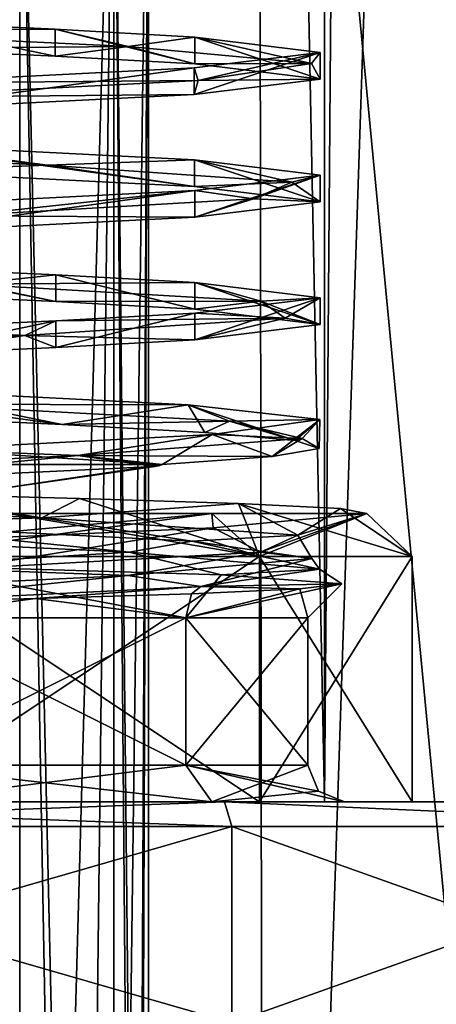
# Model space of a CAD drawing. Header units: millimetres. Extents: x -42 to 70, y 1 to 252.
# Tile 20 of 33: x 1.05 to 4.45, y 35.85 to 43.87. Entities that reach past the tile are written whole.
import ezdxf

# ---------------------------------------------------------------- set-up
doc = ezdxf.new("R2010")
doc.units = ezdxf.units.MM
doc.header["$LTSCALE"] = 65.185185
for name, color, linetype in [('232', 7, 'CONTINUOUS'), ('233', 7, 'CONTINUOUS'), ('234', 7, 'CONTINUOUS'), ('252', 7, 'CONTINUOUS'), ('253', 7, 'CONTINUOUS'), ('264', 7, 'CONTINUOUS'), ('294', 7, 'CONTINUOUS'), ('295', 7, 'CONTINUOUS'), ('296', 7, 'CONTINUOUS'), ('307', 7, 'CONTINUOUS'), ('308', 7, 'CONTINUOUS'), ('315', 7, 'CONTINUOUS'), ('316', 7, 'CONTINUOUS'), ('320', 7, 'CONTINUOUS'), ('322', 7, 'CONTINUOUS'), ('324', 7, 'CONTINUOUS'), ('325', 7, 'CONTINUOUS'), ('326', 7, 'CONTINUOUS'), ('329', 7, 'CONTINUOUS'), ('348', 7, 'CONTINUOUS'), ('349', 7, 'CONTINUOUS'), ('350', 7, 'CONTINUOUS'), ('366', 7, 'CONTINUOUS'), ('374', 7, 'CONTINUOUS'), ('375', 7, 'CONTINUOUS'), ('376', 7, 'CONTINUOUS'), ('415', 7, 'CONTINUOUS')]:
    doc.layers.add(name, color=color, linetype=linetype)

msp = doc.modelspace()

# ---------------------------------------------------------------- linework, layer by layer
at = {"layer": '232', "linetype": 'CONTINUOUS'}
for points in [[(2.6186, 39.85, -21.1098), (0, 39.85, -20.1), (0.0241, 39.6167, -20.1001), (2.6186, 39.85, -21.1098)], [(2.6276, 39.7333, -21.118), (2.6186, 39.85, -21.1098), (0.0241, 39.6167, -20.1001), (2.6276, 39.7333, -21.118)], [(3.8811, 39.85, -23.6163), (2.6186, 39.85, -21.1098), (2.6276, 39.7333, -21.118), (3.8811, 39.85, -23.6163)]]:
    msp.add_3dface(points, dxfattribs=at)
at = {"layer": '233', "linetype": 'CONTINUOUS'}
for points in [[(3.4, 39, -24), (3.6766, 39.2766, -24), (3.3358, 39.2368, -22.5513), (3.4, 39, -24)], [(1.1801, 39.1568, -20.6447), (2.4042, 39, -21.5959), (2.4523, 39.1968, -21.3687), (1.1801, 39.1568, -20.6447)], [(2.4042, 39, -21.5959), (3.4, 39, -24), (3.3358, 39.2368, -22.5513), (2.4042, 39, -21.5959)], [(2.4523, 39.1968, -21.3687), (2.4042, 39, -21.5959), (3.3358, 39.2368, -22.5513), (2.4523, 39.1968, -21.3687)], [(-0.2632, 39.1166, -20.4932), (0, 39, -20.6), (1.1801, 39.1568, -20.6447), (-0.2632, 39.1166, -20.4932)], [(0, 39, -20.6), (2.4042, 39, -21.5959), (1.1801, 39.1568, -20.6447), (0, 39, -20.6)]]:
    msp.add_3dface(points, dxfattribs=at)
at = {"layer": '234', "linetype": 'CONTINUOUS'}
for points in [[(2.4042, 39, -21.5959), (0, 39, -20.6), (2.4042, 37.8, -21.5958), (2.4042, 39, -21.5959)], [(2.4042, 37.8, -21.5958), (0, 39, -20.6), (0, 37.8, -20.6), (2.4042, 37.8, -21.5958)], [(3.4, 39, -24), (2.4042, 39, -21.5959), (3.4, 37.8, -24), (3.4, 39, -24)], [(3.4, 37.8, -24), (2.4042, 39, -21.5959), (2.4042, 37.8, -21.5958), (3.4, 37.8, -24)]]:
    msp.add_3dface(points, dxfattribs=at)
at = {"layer": '252', "linetype": 'CONTINUOUS'}
for points in [[(2.4042, 39, -26.4041), (0, 39, -27.4), (0.1349, 39.4259, -27.8235), (2.4042, 39, -26.4041)], [(2.6941, 39.3514, -26.6106), (2.4042, 39, -26.4041), (0.1349, 39.4259, -27.8235), (2.6941, 39.3514, -26.6106)], [(3.6766, 39.2766, -24), (2.4042, 39, -26.4041), (2.6941, 39.3514, -26.6106), (3.6766, 39.2766, -24)], [(3.6766, 39.2766, -24), (3.4, 39, -24), (2.4042, 39, -26.4041), (3.6766, 39.2766, -24)]]:
    msp.add_3dface(points, dxfattribs=at)
at = {"layer": '253', "linetype": 'CONTINUOUS'}
for points in [[(0, 39, -27.4), (2.4042, 39, -26.4041), (0, 37.8, -27.4), (0, 39, -27.4)], [(0, 37.8, -27.4), (2.4042, 39, -26.4041), (2.4042, 37.8, -26.4042), (0, 37.8, -27.4)], [(3.4, 39, -24), (3.4, 37.8, -24), (2.4042, 37.8, -26.4042), (3.4, 39, -24)], [(2.4042, 39, -26.4041), (3.4, 39, -24), (2.4042, 37.8, -26.4042), (2.4042, 39, -26.4041)]]:
    msp.add_3dface(points, dxfattribs=at)
at = {"layer": '264', "linetype": 'CONTINUOUS'}
for points in [[(0, 47, -26.1), (0.4455, 25, -26.0522), (1.0499, 47, -25.8187), (0, 47, -26.1)], [(1.05, 19.5, -22.1813), (0.4455, 19.5, -21.9478), (1.0499, 47, -22.1813), (1.05, 19.5, -22.1813)], [(0.4455, 25, -26.0522), (1.05, 19.5, -25.8187), (1.0499, 47, -25.8187), (0.4455, 25, -26.0522)], [(1.8186, 47, -22.95), (1.05, 19.5, -22.1813), (1.0499, 47, -22.1813), (1.8186, 47, -22.95)], [(1.5545, 19.5, -25.4119), (1.5545, 25, -25.4119), (1.0499, 47, -25.8187), (1.5545, 19.5, -25.4119)], [(1.0499, 47, -25.8187), (1.5545, 25, -25.4119), (1.8186, 47, -25.05), (1.0499, 47, -25.8187)], [(1.05, 19.5, -25.8187), (1.5545, 19.5, -25.4119), (1.0499, 47, -25.8187), (1.05, 19.5, -25.8187)], [(1.5545, 25, -22.5881), (1.05, 19.5, -22.1813), (1.8186, 47, -22.95), (1.5545, 25, -22.5881)], [(1.8186, 25, -22.95), (1.5545, 25, -22.5881), (1.8186, 47, -22.95), (1.8186, 25, -22.95)], [(1.5545, 25, -25.4119), (1.8186, 25, -25.05), (1.8186, 47, -25.05), (1.5545, 25, -25.4119)], [(2, 25, -23.3597), (1.8186, 25, -22.95), (2.1, 47, -24), (2, 25, -23.3597)], [(2.1, 47, -24), (1.8186, 25, -22.95), (1.8186, 47, -22.95), (2.1, 47, -24)], [(2, 25, -24.6403), (2.1, 19.5, -24), (1.8186, 47, -25.05), (2, 25, -24.6403)], [(1.8186, 47, -25.05), (2.1, 19.5, -24), (2.1, 47, -24), (1.8186, 47, -25.05)], [(1.8186, 25, -25.05), (2, 25, -24.6403), (1.8186, 47, -25.05), (1.8186, 25, -25.05)], [(2, 19.5, -23.3597), (2, 25, -23.3597), (2.1, 47, -24), (2, 19.5, -23.3597)], [(2.1, 19.5, -24), (2, 19.5, -23.3597), (2.1, 47, -24), (2.1, 19.5, -24)]]:
    msp.add_3dface(points, dxfattribs=at)
at = {"layer": '294', "linetype": 'CONTINUOUS'}
for points in [[(-2.7203, 37.5, -32.369), (-7.1212, 37.5, -29.1699), (2.7203, 37.5, -32.369), (-2.7203, 37.5, -32.369)], [(2.7203, 37.5, -32.369), (-7.1212, 37.5, -29.1699), (7.1212, 37.5, -29.1699), (2.7203, 37.5, -32.369)], [(7.1212, 37.5, -29.1699), (-7.1212, 37.5, -29.1699), (0, 37.5, -29), (7.1212, 37.5, -29.1699)], [(-2.7203, 37.5, -15.631), (7.1212, 37.5, -18.8301), (-7.1212, 37.5, -18.8301), (-2.7203, 37.5, -15.631)], [(-7.1212, 37.5, -18.8301), (7.1212, 37.5, -18.8301), (0, 37.5, -19), (-7.1212, 37.5, -18.8301)], [(2.7203, 37.5, -15.631), (7.1212, 37.5, -18.8301), (-2.7203, 37.5, -15.631), (2.7203, 37.5, -15.631)], [(3.5355, 37.5, -27.5355), (7.1212, 37.5, -29.1699), (0, 37.5, -29), (3.5355, 37.5, -27.5355)], [(0, 37.5, -19), (7.1212, 37.5, -18.8301), (3.5355, 37.5, -20.4645), (0, 37.5, -19)], [(5, 37.5, -24), (7.1212, 37.5, -29.1699), (3.5355, 37.5, -27.5355), (5, 37.5, -24)], [(7.1212, 37.5, -18.8301), (8.8, 37.5, -24), (3.5355, 37.5, -20.4645), (7.1212, 37.5, -18.8301)], [(3.5355, 37.5, -20.4645), (8.8, 37.5, -24), (5, 37.5, -24), (3.5355, 37.5, -20.4645)]]:
    msp.add_3dface(points, dxfattribs=at)
at = {"layer": '295', "linetype": 'CONTINUOUS'}
for points in [[(-2.7812, 35.7, -15.4405), (2.7812, 35.7, -15.4405), (-2.7812, 37.3, -15.4405), (-2.7812, 35.7, -15.4405)], [(-2.7812, 37.3, -15.4405), (2.7812, 35.7, -15.4405), (2.7812, 37.3, -15.4405), (-2.7812, 37.3, -15.4405)], [(2.7812, 35.7, -15.4405), (7.2812, 35.7, -18.7099), (2.7812, 37.3, -15.4405), (2.7812, 35.7, -15.4405)], [(2.7812, 37.3, -15.4405), (7.2812, 35.7, -18.7099), (7.2812, 37.3, -18.7099), (2.7812, 37.3, -15.4405)]]:
    msp.add_3dface(points, dxfattribs=at)
at = {"layer": '296', "linetype": 'CONTINUOUS'}
for points in [[(2.7812, 35.7, -32.5595), (-2.7812, 35.7, -32.5595), (2.7812, 37.3, -32.5595), (2.7812, 35.7, -32.5595)], [(2.7812, 37.3, -32.5595), (-2.7812, 35.7, -32.5595), (-2.7812, 37.3, -32.5595), (2.7812, 37.3, -32.5595)], [(7.2812, 35.7, -29.2901), (2.7812, 35.7, -32.5595), (7.2812, 37.3, -29.2901), (7.2812, 35.7, -29.2901)], [(7.2812, 37.3, -29.2901), (2.7812, 35.7, -32.5595), (2.7812, 37.3, -32.5595), (7.2812, 37.3, -29.2901)]]:
    msp.add_3dface(points, dxfattribs=at)
at = {"layer": '307', "linetype": 'CONTINUOUS'}
for points in [[(0, 37.8, -27.4), (2.4042, 37.8, -26.4042), (0, 37.5, -27.7), (0, 37.8, -27.4)], [(0, 37.5, -27.7), (2.4042, 37.8, -26.4042), (2.6179, 37.5, -26.6147), (0, 37.5, -27.7)], [(2.4042, 37.8, -26.4042), (3.4, 37.8, -24), (2.6179, 37.5, -26.6147), (2.4042, 37.8, -26.4042)], [(3.4, 37.8, -24), (3.4879, 37.5879, -24), (2.6179, 37.5, -26.6147), (3.4, 37.8, -24)], [(3.4879, 37.5879, -24), (3.7, 37.5, -24), (2.6179, 37.5, -26.6147), (3.4879, 37.5879, -24)]]:
    msp.add_3dface(points, dxfattribs=at)
at = {"layer": '308', "linetype": 'CONTINUOUS'}
for points in [[(2.4042, 37.8, -21.5958), (0, 37.8, -20.6), (2.6179, 37.5, -21.3853), (2.4042, 37.8, -21.5958)], [(2.6179, 37.5, -21.3853), (0, 37.8, -20.6), (0, 37.5, -20.3), (2.6179, 37.5, -21.3853)], [(3.4, 37.8, -24), (2.4042, 37.8, -21.5958), (3.4879, 37.5879, -24), (3.4, 37.8, -24)], [(2.4042, 37.8, -21.5958), (3.7, 37.5, -24), (3.4879, 37.5879, -24), (2.4042, 37.8, -21.5958)], [(3.7, 37.5, -24), (2.4042, 37.8, -21.5958), (2.6179, 37.5, -21.3853), (3.7, 37.5, -24)]]:
    msp.add_3dface(points, dxfattribs=at)
at = {"layer": '315', "linetype": 'CONTINUOUS'}
for points in [[(-2.7203, 37.5, -15.631), (-2.7812, 37.3, -15.4405), (2.7812, 37.3, -15.4405), (-2.7203, 37.5, -15.631)], [(2.7203, 37.5, -15.631), (-2.7203, 37.5, -15.631), (2.7812, 37.3, -15.4405), (2.7203, 37.5, -15.631)], [(7.1212, 37.5, -18.8301), (2.7203, 37.5, -15.631), (7.2812, 37.3, -18.7099), (7.1212, 37.5, -18.8301)], [(2.7203, 37.5, -15.631), (2.7812, 37.3, -15.4405), (7.2812, 37.3, -18.7099), (2.7203, 37.5, -15.631)]]:
    msp.add_3dface(points, dxfattribs=at)
at = {"layer": '316', "linetype": 'CONTINUOUS'}
for points in [[(-2.7203, 37.5, -32.369), (2.7203, 37.5, -32.369), (-2.7812, 37.3, -32.5595), (-2.7203, 37.5, -32.369)], [(2.7203, 37.5, -32.369), (2.7812, 37.3, -32.5595), (-2.7812, 37.3, -32.5595), (2.7203, 37.5, -32.369)], [(2.7203, 37.5, -32.369), (7.1212, 37.5, -29.1699), (7.2812, 37.3, -29.2901), (2.7203, 37.5, -32.369)], [(2.7203, 37.5, -32.369), (7.2812, 37.3, -29.2901), (2.7812, 37.3, -32.5595), (2.7203, 37.5, -32.369)]]:
    msp.add_3dface(points, dxfattribs=at)
at = {"layer": '320', "linetype": 'CONTINUOUS'}
for points in [[(-0.923, 43.7931, -27.3242), (0, 43.859, -27.5), (1.3392, 43.7965, -27.2337), (-0.923, 43.7931, -27.3242)], [(1.9361, 43.6552, -26.8555), (-0.923, 43.7931, -27.3242), (1.3392, 43.7965, -27.2337), (1.9361, 43.6552, -26.8555)], [(-0.923, 43.7931, -27.3242), (1.9361, 43.6552, -26.8555), (0, 43.641, -27.5), (-0.923, 43.7931, -27.3242)], [(2.4775, 43.7338, -26.4722), (1.9361, 43.6552, -26.8555), (1.3392, 43.7965, -27.2337), (2.4775, 43.7338, -26.4722)], [(3.4298, 43.5172, -24.373), (1.9361, 43.6552, -26.8555), (2.4775, 43.7338, -26.4722), (3.4298, 43.5172, -24.373)], [(3.5, 43.6089, -23.998), (3.4298, 43.5172, -24.373), (2.4775, 43.7338, -26.4722), (3.5, 43.6089, -23.998)], [(0, 43.641, -27.5), (1.9361, 43.6552, -26.8555), (1.3392, 43.5786, -27.2337), (0, 43.641, -27.5)], [(1.3392, 43.5786, -27.2337), (1.9361, 43.6552, -26.8555), (2.4775, 43.5159, -26.4722), (1.3392, 43.5786, -27.2337)], [(1.9361, 43.6552, -26.8555), (3.4298, 43.5172, -24.373), (2.4775, 43.5159, -26.4722), (1.9361, 43.6552, -26.8555)], [(2.4721, 43.4838, -21.5224), (2.5047, 43.3793, -21.6274), (3.5, 43.6089, -23.998), (2.4721, 43.4838, -21.5224)], [(2.5047, 43.3793, -21.6274), (3.4298, 43.5172, -24.373), (3.5, 43.6089, -23.998), (2.5047, 43.3793, -21.6274)], [(2.4775, 43.5159, -26.4722), (3.4298, 43.5172, -24.373), (3.5, 43.391, -23.998), (2.4775, 43.5159, -26.4722)], [(3.4298, 43.5172, -24.373), (2.5047, 43.3793, -21.6274), (3.5, 43.391, -23.998), (3.4298, 43.5172, -24.373)], [(0, 43.359, -20.5), (2.5047, 43.3793, -21.6274), (2.4721, 43.4838, -21.5224), (0, 43.359, -20.5)], [(-0.1868, 43.2414, -20.5551), (2.5047, 43.3793, -21.6274), (0, 43.359, -20.5), (-0.1868, 43.2414, -20.5551)], [(2.5047, 43.3793, -21.6274), (-0.1868, 43.2414, -20.5551), (2.4721, 43.2659, -21.5224), (2.5047, 43.3793, -21.6274)], [(3.5, 43.391, -23.998), (2.5047, 43.3793, -21.6274), (2.4721, 43.2659, -21.5224), (3.5, 43.391, -23.998)], [(2.4721, 43.2659, -21.5224), (-0.1868, 43.2414, -20.5551), (0, 43.141, -20.5), (2.4721, 43.2659, -21.5224)], [(1.277, 42.6897, -27.205), (-1.616, 42.8276, -27.0481), (0, 42.859, -27.5), (1.277, 42.6897, -27.205)], [(2.4765, 42.7338, -26.4733), (1.277, 42.6897, -27.205), (0, 42.859, -27.5), (2.4765, 42.7338, -26.4733)], [(-1.616, 42.8276, -27.0481), (1.277, 42.6897, -27.205), (0, 42.641, -27.5), (-1.616, 42.8276, -27.0481)], [(3.2694, 42.5517, -25.1016), (1.277, 42.6897, -27.205), (2.4765, 42.7338, -26.4733), (3.2694, 42.5517, -25.1016)], [(3.5, 42.6089, -23.9995), (3.2694, 42.5517, -25.1016), (2.4765, 42.7338, -26.4733), (3.5, 42.6089, -23.9995)], [(0, 42.641, -27.5), (1.277, 42.6897, -27.205), (2.4765, 42.5159, -26.4733), (0, 42.641, -27.5)], [(1.277, 42.6897, -27.205), (3.2694, 42.5517, -25.1016), (2.4765, 42.5159, -26.4733), (1.277, 42.6897, -27.205)], [(2.4765, 42.5159, -26.4733), (3.2694, 42.5517, -25.1016), (3.5, 42.391, -23.9995), (2.4765, 42.5159, -26.4733)], [(2.4774, 42.4841, -21.5276), (2.9562, 42.4138, -22.2213), (3.5, 42.6089, -23.9995), (2.4774, 42.4841, -21.5276)], [(2.9562, 42.4138, -22.2213), (3.2694, 42.5517, -25.1016), (3.5, 42.6089, -23.9995), (2.9562, 42.4138, -22.2213)], [(3.2694, 42.5517, -25.1016), (2.9562, 42.4138, -22.2213), (3.5, 42.391, -23.9995), (3.2694, 42.5517, -25.1016)], [(0, 42.359, -20.5), (0.5581, 42.2759, -20.5954), (2.4774, 42.4841, -21.5276), (0, 42.359, -20.5)], [(0.5581, 42.2759, -20.5954), (2.9562, 42.4138, -22.2213), (2.4774, 42.4841, -21.5276), (0.5581, 42.2759, -20.5954)], [(2.9562, 42.4138, -22.2213), (0.5581, 42.2759, -20.5954), (2.4774, 42.2662, -21.5276), (2.9562, 42.4138, -22.2213)], [(3.5, 42.391, -23.9995), (2.9562, 42.4138, -22.2213), (2.4774, 42.2662, -21.5276), (3.5, 42.391, -23.9995)], [(2.4774, 42.2662, -21.5276), (0.5581, 42.2759, -20.5954), (0, 42.141, -20.5), (2.4774, 42.2662, -21.5276)]]:
    msp.add_3dface(points, dxfattribs=at)
at = {"layer": '322', "linetype": 'CONTINUOUS'}
for points in [[(2.1522, 40.2334, -21.2189), (-0.7622, 40.0938, -20.567), (0.8053, 40.0405, -20.379), (2.1522, 40.2334, -21.2189)], [(1.9426, 39.5354, -26.9314), (0.1349, 39.4259, -27.8235), (-1.0118, 39.675, -27.3679), (1.9426, 39.5354, -26.9314)], [(2.6941, 39.3514, -26.6106), (0.1349, 39.4259, -27.8235), (1.9426, 39.5354, -26.9314), (2.6941, 39.3514, -26.6106)], [(3.496, 39.3958, -24.3807), (2.6941, 39.3514, -26.6106), (1.9426, 39.5354, -26.9314), (3.496, 39.3958, -24.3807)], [(2.528, 39.2562, -21.5554), (3.6766, 39.2766, -24), (3.496, 39.3958, -24.3807), (2.528, 39.2562, -21.5554)], [(3.6766, 39.2766, -24), (2.6941, 39.3514, -26.6106), (3.496, 39.3958, -24.3807), (3.6766, 39.2766, -24)], [(-0.2632, 39.1166, -20.4932), (1.1801, 39.1568, -20.6447), (2.528, 39.2562, -21.5554), (-0.2632, 39.1166, -20.4932)], [(1.1801, 39.1568, -20.6447), (2.4523, 39.1968, -21.3687), (2.528, 39.2562, -21.5554), (1.1801, 39.1568, -20.6447)], [(2.4523, 39.1968, -21.3687), (3.3358, 39.2368, -22.5513), (2.528, 39.2562, -21.5554), (2.4523, 39.1968, -21.3687)], [(3.3358, 39.2368, -22.5513), (3.6766, 39.2766, -24), (2.528, 39.2562, -21.5554), (3.3358, 39.2368, -22.5513)]]:
    msp.add_3dface(points, dxfattribs=at)
at = {"layer": '324', "linetype": 'CONTINUOUS'}
for points in [[(-1.7469, 39.9542, -27.0521), (0, 40.0123, -27.7377), (1.2297, 39.8146, -27.2946), (-1.7469, 39.9542, -27.0521)], [(1.2297, 39.8146, -27.2946), (0, 40.0123, -27.7377), (1.5366, 39.9716, -27.4519), (1.2297, 39.8146, -27.2946)], [(2.8343, 39.931, -26.5596), (1.2297, 39.8146, -27.2946), (1.5366, 39.9716, -27.4519), (2.8343, 39.931, -26.5596)], [(3.3194, 39.675, -25.1611), (1.2297, 39.8146, -27.2946), (2.8343, 39.931, -26.5596), (3.3194, 39.675, -25.1611)], [(3.6663, 39.8905, -25.2059), (3.3194, 39.675, -25.1611), (2.8343, 39.931, -26.5596), (3.6663, 39.8905, -25.2059)], [(3.8811, 39.85, -23.6163), (3.3194, 39.675, -25.1611), (3.6663, 39.8905, -25.2059), (3.8811, 39.85, -23.6163)], [(3.8811, 39.85, -23.6163), (2.6276, 39.7333, -21.118), (3.0151, 39.5354, -22.1901), (3.8811, 39.85, -23.6163)], [(3.3194, 39.675, -25.1611), (3.8811, 39.85, -23.6163), (3.0151, 39.5354, -22.1901), (3.3194, 39.675, -25.1611)], [(2.6276, 39.7333, -21.118), (0.0241, 39.6167, -20.1001), (0.5363, 39.3958, -20.5245), (2.6276, 39.7333, -21.118)], [(3.0151, 39.5354, -22.1901), (2.6276, 39.7333, -21.118), (0.5363, 39.3958, -20.5245), (3.0151, 39.5354, -22.1901)]]:
    msp.add_3dface(points, dxfattribs=at)
at = {"layer": '325', "linetype": 'CONTINUOUS'}
for points in [[(0.6362, 41.7205, -27.3908), (0, 41.859, -27.5), (1.3443, 41.7962, -27.2315), (0.6362, 41.7205, -27.3908)], [(2.4785, 41.7337, -26.4713), (0.6362, 41.7205, -27.3908), (1.3443, 41.7962, -27.2315), (2.4785, 41.7337, -26.4713)], [(3.0157, 41.5807, -25.6758), (0.6362, 41.7205, -27.3908), (2.4785, 41.7337, -26.4713), (3.0157, 41.5807, -25.6758)], [(3.5, 41.609, -24.0005), (3.0157, 41.5807, -25.6758), (2.4785, 41.7337, -26.4713), (3.5, 41.609, -24.0005)], [(0, 41.641, -27.5), (0.6362, 41.7205, -27.3908), (1.3443, 41.5783, -27.2315), (0, 41.641, -27.5)], [(0.6362, 41.7205, -27.3908), (3.0157, 41.5807, -25.6758), (1.3443, 41.5783, -27.2315), (0.6362, 41.7205, -27.3908)], [(1.3443, 41.5783, -27.2315), (3.0157, 41.5807, -25.6758), (2.4785, 41.5158, -26.4713), (1.3443, 41.5783, -27.2315)], [(2.4785, 41.5158, -26.4713), (3.0157, 41.5807, -25.6758), (3.5, 41.3911, -24.0005), (2.4785, 41.5158, -26.4713)], [(2.479, 41.4842, -21.5292), (3.2154, 41.441, -22.7494), (3.5, 41.609, -24.0005), (2.479, 41.4842, -21.5292)], [(3.2154, 41.441, -22.7494), (3.0157, 41.5807, -25.6758), (3.5, 41.609, -24.0005), (3.2154, 41.441, -22.7494)], [(3.0157, 41.5807, -25.6758), (3.2154, 41.441, -22.7494), (3.5, 41.3911, -24.0005), (3.0157, 41.5807, -25.6758)], [(0, 41.359, -20.5), (1.0909, 41.3012, -20.727), (1.3447, 41.4217, -20.7686), (0, 41.359, -20.5)], [(1.0909, 41.3012, -20.727), (3.2154, 41.441, -22.7494), (1.3447, 41.4217, -20.7686), (1.0909, 41.3012, -20.727)], [(3.2154, 41.441, -22.7494), (1.0909, 41.3012, -20.727), (2.479, 41.2663, -21.5292), (3.2154, 41.441, -22.7494)], [(1.3447, 41.4217, -20.7686), (3.2154, 41.441, -22.7494), (2.479, 41.4842, -21.5292), (1.3447, 41.4217, -20.7686)], [(3.5, 41.3911, -24.0005), (3.2154, 41.441, -22.7494), (2.479, 41.2663, -21.5292), (3.5, 41.3911, -24.0005)], [(-1.3445, 41.2962, -20.7685), (1.0909, 41.3012, -20.727), (0, 41.359, -20.5), (-1.3445, 41.2962, -20.7685)], [(-1.8221, 41.1614, -21.0704), (1.0909, 41.3012, -20.727), (-1.3445, 41.2962, -20.7685), (-1.8221, 41.1614, -21.0704)], [(1.0909, 41.3012, -20.727), (-1.8221, 41.1614, -21.0704), (0, 41.141, -20.5), (1.0909, 41.3012, -20.727)], [(1.3447, 41.2038, -20.7686), (1.0909, 41.3012, -20.727), (0, 41.141, -20.5), (1.3447, 41.2038, -20.7686)], [(2.479, 41.2663, -21.5292), (1.0909, 41.3012, -20.727), (1.3447, 41.2038, -20.7686), (2.479, 41.2663, -21.5292)], [(2.4245, 40.7372, -26.5243), (0.1697, 40.7422, -27.4458), (0, 40.859, -27.5), (2.4245, 40.7372, -26.5243)], [(0, 40.641, -27.5), (0.1697, 40.7422, -27.4458), (1.3975, 40.5757, -27.2089), (0, 40.641, -27.5)], [(2.7601, 40.6024, -26.0698), (0.1697, 40.7422, -27.4458), (2.4245, 40.7372, -26.5243), (2.7601, 40.6024, -26.0698)], [(0.1697, 40.7422, -27.4458), (2.7601, 40.6024, -26.0698), (1.3975, 40.5757, -27.2089), (0.1697, 40.7422, -27.4458)], [(3.4972, 40.6154, -24.1411), (2.7601, 40.6024, -26.0698), (2.4245, 40.7372, -26.5243), (3.4972, 40.6154, -24.1411)], [(2.6199, 40.4936, -21.6792), (3.3554, 40.4626, -23.1977), (3.4972, 40.6154, -24.1411), (2.6199, 40.4936, -21.6792)], [(3.3554, 40.4626, -23.1977), (2.7601, 40.6024, -26.0698), (3.4972, 40.6154, -24.1411), (3.3554, 40.4626, -23.1977)], [(1.3975, 40.5757, -27.2089), (2.7601, 40.6024, -26.0698), (2.5593, 40.5105, -26.3874), (1.3975, 40.5757, -27.2089)], [(2.5593, 40.5105, -26.3874), (2.7601, 40.6024, -26.0698), (3.2975, 40.4455, -25.1732), (2.5593, 40.5105, -26.3874)], [(2.7601, 40.6024, -26.0698), (3.3554, 40.4626, -23.1977), (3.2975, 40.4455, -25.1732), (2.7601, 40.6024, -26.0698)], [(0.2819, 40.3718, -20.5114), (1.5254, 40.3229, -20.9055), (2.6199, 40.4936, -21.6792), (0.2819, 40.3718, -20.5114)], [(1.5254, 40.3229, -20.9055), (3.3554, 40.4626, -23.1977), (2.6199, 40.4936, -21.6792), (1.5254, 40.3229, -20.9055)], [(3.3554, 40.4626, -23.1977), (1.5254, 40.3229, -20.9055), (3.11, 40.3152, -22.3944), (3.3554, 40.4626, -23.1977)], [(3.4921, 40.3804, -23.7651), (3.3554, 40.4626, -23.1977), (3.11, 40.3152, -22.3944), (3.4921, 40.3804, -23.7651)], [(3.2975, 40.4455, -25.1732), (3.3554, 40.4626, -23.1977), (3.4921, 40.3804, -23.7651), (3.2975, 40.4455, -25.1732)], [(-1.4073, 40.1831, -20.8501), (1.5254, 40.3229, -20.9055), (0.2819, 40.3718, -20.5114), (-1.4073, 40.1831, -20.8501)], [(-0.7622, 40.0938, -20.567), (1.5254, 40.3229, -20.9055), (-1.4073, 40.1831, -20.8501), (-0.7622, 40.0938, -20.567)], [(-0.7622, 40.0938, -20.567), (2.1522, 40.2334, -21.2189), (1.5254, 40.3229, -20.9055), (-0.7622, 40.0938, -20.567)], [(1.5254, 40.3229, -20.9055), (2.1522, 40.2334, -21.2189), (2.1923, 40.2419, -21.2613), (1.5254, 40.3229, -20.9055)], [(3.11, 40.3152, -22.3944), (1.5254, 40.3229, -20.9055), (2.2132, 40.25, -21.2886), (3.11, 40.3152, -22.3944)], [(2.2132, 40.25, -21.2886), (1.5254, 40.3229, -20.9055), (2.1923, 40.2419, -21.2613), (2.2132, 40.25, -21.2886)], [(-1.7469, 39.9542, -27.0521), (1.2297, 39.8146, -27.2946), (-0.2999, 39.7639, -27.4369), (-1.7469, 39.9542, -27.0521)], [(-0.2999, 39.7639, -27.4369), (1.2297, 39.8146, -27.2946), (2.4534, 39.6241, -26.4256), (-0.2999, 39.7639, -27.4369)], [(1.2297, 39.8146, -27.2946), (3.3194, 39.675, -25.1611), (2.4534, 39.6241, -26.4256), (1.2297, 39.8146, -27.2946)], [(1.9426, 39.5354, -26.9314), (-1.0118, 39.675, -27.3679), (-0.2999, 39.7639, -27.4369), (1.9426, 39.5354, -26.9314)], [(1.9426, 39.5354, -26.9314), (-0.2999, 39.7639, -27.4369), (2.4534, 39.6241, -26.4256), (1.9426, 39.5354, -26.9314)], [(2.4534, 39.6241, -26.4256), (3.3194, 39.675, -25.1611), (3.4333, 39.4843, -23.6609), (2.4534, 39.6241, -26.4256)], [(3.3194, 39.675, -25.1611), (3.0151, 39.5354, -22.1901), (3.4333, 39.4843, -23.6609), (3.3194, 39.675, -25.1611)], [(3.496, 39.3958, -24.3807), (1.9426, 39.5354, -26.9314), (2.4534, 39.6241, -26.4256), (3.496, 39.3958, -24.3807)], [(3.496, 39.3958, -24.3807), (2.4534, 39.6241, -26.4256), (3.4333, 39.4843, -23.6609), (3.496, 39.3958, -24.3807)], [(3.0151, 39.5354, -22.1901), (0.5363, 39.3958, -20.5245), (1.9315, 39.3446, -21.1414), (3.0151, 39.5354, -22.1901)], [(3.4333, 39.4843, -23.6609), (3.0151, 39.5354, -22.1901), (1.9315, 39.3446, -21.1414), (3.4333, 39.4843, -23.6609)], [(2.528, 39.2562, -21.5554), (3.4333, 39.4843, -23.6609), (1.9315, 39.3446, -21.1414), (2.528, 39.2562, -21.5554)], [(2.528, 39.2562, -21.5554), (3.496, 39.3958, -24.3807), (3.4333, 39.4843, -23.6609), (2.528, 39.2562, -21.5554)], [(1.9315, 39.3446, -21.1414), (0.5363, 39.3958, -20.5245), (-0.9664, 39.2048, -20.6881), (1.9315, 39.3446, -21.1414)], [(-0.2632, 39.1166, -20.4932), (1.9315, 39.3446, -21.1414), (-0.9664, 39.2048, -20.6881), (-0.2632, 39.1166, -20.4932)], [(-0.2632, 39.1166, -20.4932), (2.528, 39.2562, -21.5554), (1.9315, 39.3446, -21.1414), (-0.2632, 39.1166, -20.4932)]]:
    msp.add_3dface(points, dxfattribs=at)
at = {"layer": '326', "linetype": 'CONTINUOUS'}
for points in [[(0, 37.5, -19), (3.5355, 37.5, -20.4645), (0, 217.5, -19), (0, 37.5, -19)], [(0, 217.5, -19), (3.5355, 37.5, -20.4645), (3.5355, 217.5, -20.4645), (0, 217.5, -19)], [(3.5355, 37.5, -27.5355), (0, 37.5, -29), (3.5355, 217.5, -27.5355), (3.5355, 37.5, -27.5355)], [(3.5355, 217.5, -27.5355), (0, 37.5, -29), (0, 217.5, -29), (3.5355, 217.5, -27.5355)], [(3.5355, 37.5, -20.4645), (5, 37.5, -24), (3.5355, 217.5, -20.4645), (3.5355, 37.5, -20.4645)], [(5, 37.5, -24), (3.5355, 37.5, -27.5355), (5, 217.5, -24), (5, 37.5, -24)], [(3.5355, 217.5, -20.4645), (5, 37.5, -24), (5, 217.5, -24), (3.5355, 217.5, -20.4645)], [(5, 217.5, -24), (3.5355, 37.5, -27.5355), (3.5355, 217.5, -27.5355), (5, 217.5, -24)]]:
    msp.add_3dface(points, dxfattribs=at)
at = {"layer": '329', "linetype": 'CONTINUOUS'}
for points in [[(2.4245, 40.7372, -26.5243), (0, 40.859, -27.5), (1.3975, 40.5757, -27.2089), (2.4245, 40.7372, -26.5243)], [(0, 40.859, -27.5), (0, 40.641, -27.5), (1.3975, 40.5757, -27.2089), (0, 40.859, -27.5)], [(2.4245, 40.7372, -26.5243), (1.3975, 40.5757, -27.2089), (2.5593, 40.5105, -26.3874), (2.4245, 40.7372, -26.5243)], [(3.4972, 40.6154, -24.1411), (2.4245, 40.7372, -26.5243), (3.2975, 40.4455, -25.1732), (3.4972, 40.6154, -24.1411)], [(2.4245, 40.7372, -26.5243), (2.5593, 40.5105, -26.3874), (3.2975, 40.4455, -25.1732), (2.4245, 40.7372, -26.5243)], [(2.6199, 40.4936, -21.6792), (3.4972, 40.6154, -24.1411), (3.11, 40.3152, -22.3944), (2.6199, 40.4936, -21.6792)], [(3.4972, 40.6154, -24.1411), (3.4921, 40.3804, -23.7651), (3.11, 40.3152, -22.3944), (3.4972, 40.6154, -24.1411)], [(3.4972, 40.6154, -24.1411), (3.2975, 40.4455, -25.1732), (3.4921, 40.3804, -23.7651), (3.4972, 40.6154, -24.1411)], [(0.2819, 40.3718, -20.5114), (2.6199, 40.4936, -21.6792), (2.2132, 40.25, -21.2886), (0.2819, 40.3718, -20.5114)], [(2.6199, 40.4936, -21.6792), (3.11, 40.3152, -22.3944), (2.2132, 40.25, -21.2886), (2.6199, 40.4936, -21.6792)], [(0.2819, 40.3718, -20.5114), (2.2132, 40.25, -21.2886), (0, 40.25, -20.5), (0.2819, 40.3718, -20.5114)]]:
    msp.add_3dface(points, dxfattribs=at)
at = {"layer": '348', "linetype": 'CONTINUOUS'}
for points in [[(2.2132, 40.25, -21.2886), (0.8053, 40.0405, -20.379), (0, 40.25, -20.5), (2.2132, 40.25, -21.2886)], [(2.1522, 40.2334, -21.2189), (0.8053, 40.0405, -20.379), (2.2132, 40.25, -21.2886), (2.1522, 40.2334, -21.2189)], [(2.1522, 40.2334, -21.2189), (2.2132, 40.25, -21.2886), (2.1923, 40.2419, -21.2613), (2.1522, 40.2334, -21.2189)]]:
    msp.add_3dface(points, dxfattribs=at)
at = {"layer": '349', "linetype": 'CONTINUOUS'}
for points in [[(0, 39.5, -28.25), (0, 37.5, -28.25), (3.0052, 37.5, -27.0052), (0, 39.5, -28.25)], [(0, 37.5, -19.75), (0, 39.5, -19.75), (3.0052, 39.5, -20.9948), (0, 37.5, -19.75)], [(3.0052, 37.5, -20.9948), (0, 37.5, -19.75), (3.0052, 39.5, -20.9948), (3.0052, 37.5, -20.9948)], [(0, 39.5, -28.25), (3.0052, 37.5, -27.0052), (3.0052, 39.5, -27.0052), (0, 39.5, -28.25)], [(4.25, 37.5, -24), (3.0052, 37.5, -20.9948), (4.25, 39.5, -24), (4.25, 37.5, -24)], [(4.25, 39.5, -24), (3.0052, 37.5, -20.9948), (3.0052, 39.5, -20.9948), (4.25, 39.5, -24)], [(3.0052, 37.5, -27.0052), (4.25, 37.5, -24), (3.0052, 39.5, -27.0052), (3.0052, 37.5, -27.0052)], [(3.0052, 39.5, -27.0052), (4.25, 37.5, -24), (4.25, 39.5, -24), (3.0052, 39.5, -27.0052)]]:
    msp.add_3dface(points, dxfattribs=at)
at = {"layer": '350', "linetype": 'CONTINUOUS'}
for points in [[(1.5366, 39.9716, -27.4519), (0, 40.0123, -27.7377), (3.0052, 39.5, -27.0052), (1.5366, 39.9716, -27.4519)], [(0, 40.0123, -27.7377), (0, 39.5, -28.25), (3.0052, 39.5, -27.0052), (0, 40.0123, -27.7377)], [(2.8343, 39.931, -26.5596), (1.5366, 39.9716, -27.4519), (3.0052, 39.5, -27.0052), (2.8343, 39.931, -26.5596)], [(3.6663, 39.8905, -25.2059), (2.8343, 39.931, -26.5596), (4.25, 39.5, -24), (3.6663, 39.8905, -25.2059)], [(2.8343, 39.931, -26.5596), (3.0052, 39.5, -27.0052), (4.25, 39.5, -24), (2.8343, 39.931, -26.5596)], [(3.8811, 39.85, -23.6163), (3.6663, 39.8905, -25.2059), (4.25, 39.5, -24), (3.8811, 39.85, -23.6163)], [(0, 39.85, -20.1), (2.6186, 39.85, -21.1098), (0, 39.5, -19.75), (0, 39.85, -20.1)], [(0, 39.5, -19.75), (2.6186, 39.85, -21.1098), (3.0052, 39.5, -20.9948), (0, 39.5, -19.75)], [(2.6186, 39.85, -21.1098), (3.8811, 39.85, -23.6163), (3.0052, 39.5, -20.9948), (2.6186, 39.85, -21.1098)], [(3.8811, 39.85, -23.6163), (4.25, 39.5, -24), (3.0052, 39.5, -20.9948), (3.8811, 39.85, -23.6163)]]:
    msp.add_3dface(points, dxfattribs=at)
at = {"layer": '366', "linetype": 'CONTINUOUS'}
for points in [[(0, 37.5, -27.7), (2.6179, 37.5, -26.6147), (3.0052, 37.5, -27.0052), (0, 37.5, -27.7)], [(0, 37.5, -28.25), (0, 37.5, -27.7), (3.0052, 37.5, -27.0052), (0, 37.5, -28.25)], [(2.6179, 37.5, -21.3853), (0, 37.5, -20.3), (3.0052, 37.5, -20.9948), (2.6179, 37.5, -21.3853)], [(0, 37.5, -20.3), (0, 37.5, -19.75), (3.0052, 37.5, -20.9948), (0, 37.5, -20.3)], [(2.6179, 37.5, -26.6147), (3.7, 37.5, -24), (3.0052, 37.5, -27.0052), (2.6179, 37.5, -26.6147)], [(3.7, 37.5, -24), (2.6179, 37.5, -21.3853), (4.25, 37.5, -24), (3.7, 37.5, -24)], [(2.6179, 37.5, -21.3853), (3.0052, 37.5, -20.9948), (4.25, 37.5, -24), (2.6179, 37.5, -21.3853)], [(3.7, 37.5, -24), (4.25, 37.5, -24), (3.0052, 37.5, -27.0052), (3.7, 37.5, -24)]]:
    msp.add_3dface(points, dxfattribs=at)
at = {"layer": '374', "linetype": 'CONTINUOUS'}
for points in [[(1.3443, 41.7962, -27.2315), (0, 41.859, -27.5), (1.3443, 41.5783, -27.2315), (1.3443, 41.7962, -27.2315)], [(0, 41.859, -27.5), (0, 41.641, -27.5), (1.3443, 41.5783, -27.2315), (0, 41.859, -27.5)], [(2.4785, 41.7337, -26.4713), (1.3443, 41.7962, -27.2315), (2.4785, 41.5158, -26.4713), (2.4785, 41.7337, -26.4713)], [(1.3443, 41.7962, -27.2315), (1.3443, 41.5783, -27.2315), (2.4785, 41.5158, -26.4713), (1.3443, 41.7962, -27.2315)], [(3.5, 41.609, -24.0005), (2.4785, 41.7337, -26.4713), (3.5, 41.3911, -24.0005), (3.5, 41.609, -24.0005)], [(2.4785, 41.7337, -26.4713), (2.4785, 41.5158, -26.4713), (3.5, 41.3911, -24.0005), (2.4785, 41.7337, -26.4713)], [(2.479, 41.4842, -21.5292), (3.5, 41.609, -24.0005), (2.479, 41.2663, -21.5292), (2.479, 41.4842, -21.5292)], [(3.5, 41.609, -24.0005), (3.5, 41.3911, -24.0005), (2.479, 41.2663, -21.5292), (3.5, 41.609, -24.0005)], [(0, 41.359, -20.5), (1.3447, 41.4217, -20.7686), (0, 41.141, -20.5), (0, 41.359, -20.5)], [(1.3447, 41.4217, -20.7686), (1.3447, 41.2038, -20.7686), (0, 41.141, -20.5), (1.3447, 41.4217, -20.7686)], [(1.3447, 41.4217, -20.7686), (2.479, 41.4842, -21.5292), (1.3447, 41.2038, -20.7686), (1.3447, 41.4217, -20.7686)], [(2.479, 41.4842, -21.5292), (2.479, 41.2663, -21.5292), (1.3447, 41.2038, -20.7686), (2.479, 41.4842, -21.5292)]]:
    msp.add_3dface(points, dxfattribs=at)
at = {"layer": '375', "linetype": 'CONTINUOUS'}
for points in [[(2.4765, 42.7338, -26.4733), (0, 42.859, -27.5), (2.4765, 42.5159, -26.4733), (2.4765, 42.7338, -26.4733)], [(0, 42.859, -27.5), (0, 42.641, -27.5), (2.4765, 42.5159, -26.4733), (0, 42.859, -27.5)], [(3.5, 42.6089, -23.9995), (2.4765, 42.7338, -26.4733), (3.5, 42.391, -23.9995), (3.5, 42.6089, -23.9995)], [(2.4765, 42.7338, -26.4733), (2.4765, 42.5159, -26.4733), (3.5, 42.391, -23.9995), (2.4765, 42.7338, -26.4733)], [(2.4774, 42.4841, -21.5276), (3.5, 42.6089, -23.9995), (2.4774, 42.2662, -21.5276), (2.4774, 42.4841, -21.5276)], [(3.5, 42.6089, -23.9995), (3.5, 42.391, -23.9995), (2.4774, 42.2662, -21.5276), (3.5, 42.6089, -23.9995)], [(0, 42.359, -20.5), (2.4774, 42.4841, -21.5276), (0, 42.141, -20.5), (0, 42.359, -20.5)], [(2.4774, 42.4841, -21.5276), (2.4774, 42.2662, -21.5276), (0, 42.141, -20.5), (2.4774, 42.4841, -21.5276)]]:
    msp.add_3dface(points, dxfattribs=at)
at = {"layer": '376', "linetype": 'CONTINUOUS'}
for points in [[(1.3392, 43.7965, -27.2337), (0, 43.859, -27.5), (1.3392, 43.5786, -27.2337), (1.3392, 43.7965, -27.2337)], [(0, 43.859, -27.5), (0, 43.641, -27.5), (1.3392, 43.5786, -27.2337), (0, 43.859, -27.5)], [(2.4775, 43.7338, -26.4722), (1.3392, 43.7965, -27.2337), (2.4775, 43.5159, -26.4722), (2.4775, 43.7338, -26.4722)], [(1.3392, 43.7965, -27.2337), (1.3392, 43.5786, -27.2337), (2.4775, 43.5159, -26.4722), (1.3392, 43.7965, -27.2337)], [(3.5, 43.6089, -23.998), (2.4775, 43.7338, -26.4722), (3.5, 43.391, -23.998), (3.5, 43.6089, -23.998)], [(2.4775, 43.7338, -26.4722), (2.4775, 43.5159, -26.4722), (3.5, 43.391, -23.998), (2.4775, 43.7338, -26.4722)], [(2.4721, 43.4838, -21.5224), (3.5, 43.6089, -23.998), (2.4721, 43.2659, -21.5224), (2.4721, 43.4838, -21.5224)], [(3.5, 43.6089, -23.998), (3.5, 43.391, -23.998), (2.4721, 43.2659, -21.5224), (3.5, 43.6089, -23.998)], [(0, 43.359, -20.5), (2.4721, 43.4838, -21.5224), (0, 43.141, -20.5), (0, 43.359, -20.5)], [(2.4721, 43.4838, -21.5224), (2.4721, 43.2659, -21.5224), (0, 43.141, -20.5), (2.4721, 43.4838, -21.5224)]]:
    msp.add_3dface(points, dxfattribs=at)
at = {"layer": '415', "linetype": 'CONTINUOUS'}
for points in [[(3.0446, 19.5, -1.7278), (6.1565, 19.5, 14.1957), (3, 52.5), (3.0446, 19.5, -1.7278)], [(4.1415, 52.5, -8.6704), (3.0446, 19.5, -1.7278), (3, 52.5), (4.1415, 52.5, -8.6704)], [(3, 52.5), (6.1565, 19.5, 14.1957), (4.1415, 52.5, 8.6704), (3, 52.5)], [(7.7807, 19.5, -17.2467), (3.0446, 19.5, -1.7278), (7.4881, 52.5, -16.7499), (7.7807, 19.5, -17.2467)], [(7.4881, 52.5, -16.7499), (3.0446, 19.5, -1.7278), (4.1415, 52.5, -8.6704), (7.4881, 52.5, -16.7499)], [(4.1415, 52.5, 8.6704), (6.1565, 19.5, 14.1957), (7.4881, 52.5, 16.7499), (4.1415, 52.5, 8.6704)]]:
    msp.add_3dface(points, dxfattribs=at)

doc.saveas('drawing.dxf')
